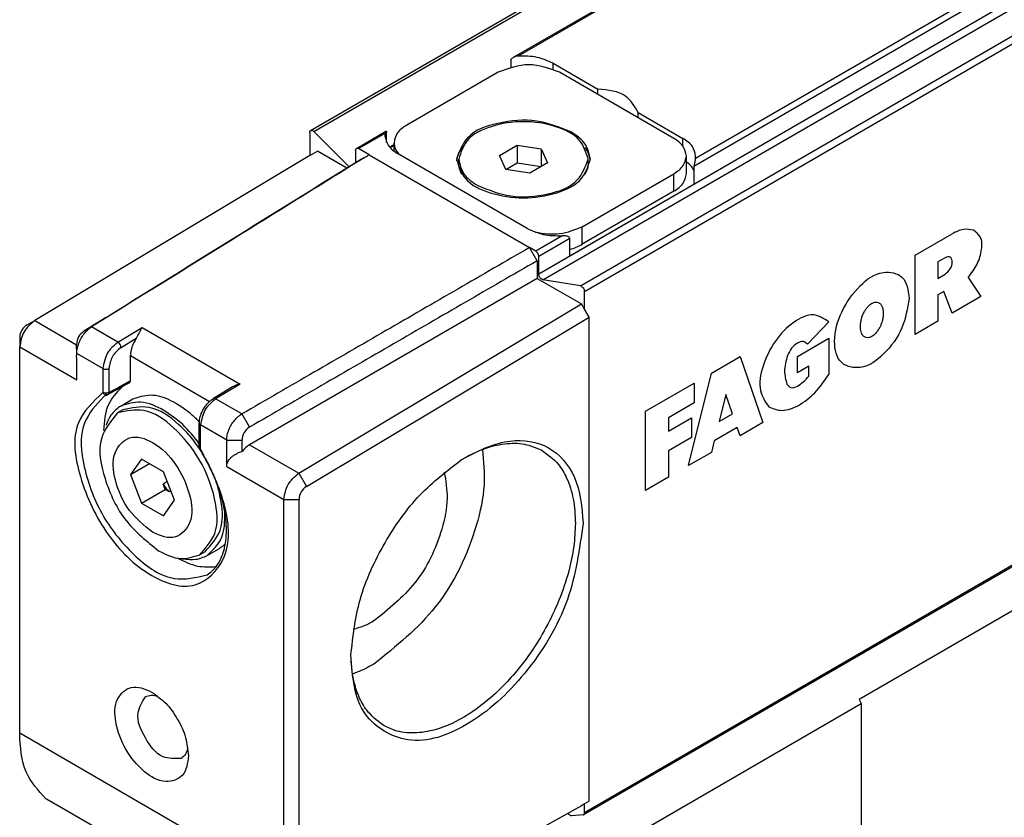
# Model space of a CAD drawing. Header units: millimetres. Extents: x -500 to 692, y -226 to 328.
# Tile 7 of 22: x -162.48 to -153.36, y -45.2 to -37.81. Entities that reach past the tile are written whole.
import ezdxf

# ---------------------------------------------------------------- set-up
doc = ezdxf.new("R2010")
doc.units = ezdxf.units.MM

# ---------------------------------------------------------------- blocks, each defined once
blk = doc.blocks.new('CABEZA_ROSCADA_REGLA_S__14', base_point=(-801.092, -246.449))
at = {"color": 7, "linetype": 'Continuous'}
for p, q in [((-745.655, -204.401), (-773.515, -220.526)), ((-788.364, -229.365), (-773.425, -220.719)), ((-773.515, -220.526), (-773.425, -220.719)), ((-773.425, -220.719), (-773.425, -237.681))]:
    blk.add_line(p, q, dxfattribs=at)
blk = doc.blocks.new('REGLA_S-320-T__15', base_point=(-812.406, -232.303))
at = {"color": 7, "linetype": 'Continuous'}
for p, q in [((-798.929, -194.171), (-502.652, -22.693)), ((-507.79, -27.72), (-789.548, -190.795)), ((-490.006, -54.387), (-786.284, -225.865)), ((-787.692, -191.057), (-785.622, -192.255)), ((-790.238, -191.466), (-794.48, -193.921)), ((-782.106, -194.535), (-787.409, -191.466)), ((-785.622, -192.5), (-785.622, -192.255)), ((-783.752, -193.583), (-783.752, -193.338)), ((-783.752, -193.338), (-781.682, -194.536)), ((-798.971, -194.263), (-798.971, -195.329)), ((-797.144, -195.854), (-798.781, -194.219)), ((-796.808, -194.997), (-795.441, -194.205)), ((-795.48, -194.296), (-795.49, -194.413)), ((-795.066, -195.126), (-795.066, -194.74)), ((-798.935, -195.308), (-798.617, -195.125)), ((-797.247, -195.918), (-798.617, -195.125)), ((-796.849, -195.088), (-796.849, -195.671)), ((-796.213, -195.293), (-796.708, -195.007)), ((-795.066, -194.871), (-795.241, -194.973)), ((-790.186, -195.324), (-789.37, -194.851)), ((-789.37, -194.851), (-788.255, -195.024)), ((-789.37, -194.851), (-789.37, -195.667)), ((-788.255, -195.024), (-788.255, -195.84)), ((-788.255, -195.024), (-787.956, -195.67)), ((-798.971, -195.329), (-811.711, -202.967)), ((-798.935, -195.308), (-798.971, -195.329)), ((-796.566, -195.496), (-796.456, -195.433)), ((-788.894, -198.71), (-794.905, -195.232)), ((-792.071, -195.66), (-792.071, -195.497)), ((-789.888, -195.97), (-790.186, -195.324)), ((-786.071, -195.66), (-786.071, -195.497)), ((-781.52, -196.169), (-781.52, -195.354)), ((-781.106, -195.471), (-781.096, -195.354)), ((-789.888, -195.97), (-789.37, -195.667)), ((-788.772, -196.143), (-789.888, -195.97)), ((-789.37, -195.667), (-788.255, -195.84)), ((-788.255, -195.84), (-788.772, -196.143)), ((-787.956, -195.67), (-788.255, -195.84)), ((-786.349, -198.628), (-782.106, -196.172)), ((-786.927, -199.983), (-781.174, -196.653)), ((-782.106, -196.988), (-786.349, -199.443)), ((-788.435, -200.203), (-788.788, -199.59)), ((-788.505, -199.754), (-788.788, -199.59)), ((-788.435, -200.203), (-788.435, -201.018)), ((-788.364, -200.826), (-788.364, -199.999)), ((-788.435, -201.018), (-801.757, -208.728)), ((-788.435, -201.018), (-786.384, -202.205)), ((-786.432, -201.366), (-788.174, -201.089)), ((-786.243, -202.45), (-786.243, -201.629)), ((-799.478, -210.047), (-786.384, -202.205)), ((-786.243, -202.45), (-786.384, -202.205)), ((-786.03, -202.817), (-786.243, -202.45)), ((-799.118, -210.656), (-786.03, -202.817)), ((-786.03, -225.243), (-786.03, -202.817)), ((-812.058, -203.166), (-811.711, -202.967)), ((-812.406, -203.775), (-812.406, -204.184)), ((-812.406, -222.09), (-812.406, -204.184)), ((-809.761, -204.492), (-809.767, -204.079)), ((-807.279, -205.76), (-807.279, -204.596)), ((-802.542, -206.05), (-803.432, -206.583)), ((-808.338, -206.412), (-808.512, -206.493)), ((-808.314, -206.401), (-808.338, -206.412)), ((-807.727, -206.933), (-807.161, -206.606)), ((-807.627, -207.106), (-807.874, -207.25)), ((-804.085, -208.845), (-804.085, -207.729)), ((-806.764, -209.388), (-807.274, -210.112)), ((-807.274, -210.112), (-806.394, -209.602)), ((-805.743, -209.978), (-806.764, -209.388)), ((-807.274, -210.112), (-806.764, -211.426)), ((-805.233, -211.293), (-805.743, -209.978)), ((-805.668, -210.792), (-805.763, -210.548)), ((-806.764, -211.426), (-805.668, -210.792)), ((-805.479, -210.901), (-805.668, -210.792)), ((-806.764, -211.426), (-805.743, -212.017)), ((-805.743, -212.017), (-805.233, -211.293)), ((-800.173, -229.171), (-800.173, -211.264)), ((-799.466, -229.171), (-799.466, -211.264)), ((-803.82, -213.684), (-804.067, -213.827)), ((-803.72, -213.857), (-803.154, -213.53)), ((-811.168, -225.148), (-811.202, -225.125)), ((-808.896, -226.459), (-811.168, -225.148)), ((-786.03, -225.243), (-786.243, -225.365)), ((-786.384, -225.446), (-798.086, -231.978)), ((-786.243, -225.365), (-786.384, -225.446)), ((-786.243, -225.774), (-786.243, -225.365)), ((-786.953, -225.85), (-787.007, -225.789)), ((-786.313, -225.874), (-786.823, -225.919)), ((-786.313, -225.874), (-786.284, -225.865))]:
    blk.add_line(p, q, dxfattribs=at)
at = {"color": 3, "linetype": 'Continuous'}
for p, q in [((-798.781, -194.219), (-502.503, -22.741)), ((-507.829, -27.811), (-789.309, -190.724)), ((-492.086, -29.348), (-788.364, -200.826)), ((-788.174, -201.089), (-491.896, -29.611)), ((-786.432, -201.366), (-490.155, -29.888)), ((-786.243, -201.629), (-489.965, -30.151)), ((-499.276, -32.682), (-781.174, -195.837)), ((-499.627, -32.558), (-781.106, -195.471)), ((-489.965, -54.296), (-786.243, -225.774)), ((-787.692, -191.33), (-787.692, -191.057)), ((-796.708, -195.007), (-795.48, -194.296)), ((-781.682, -194.898), (-781.682, -194.536)), ((-795.066, -194.817), (-795.274, -194.937)), ((-796.213, -195.293), (-788.788, -199.59)), ((-782.106, -196.988), (-782.106, -196.172)), ((-786.349, -199.443), (-786.349, -198.628)), ((-787.278, -199.043), (-788.505, -199.754)), ((-786.927, -199.167), (-788.364, -199.999)), ((-770.933, -199.95), (-769.209, -198.952)), ((-770.933, -203.622), (-770.933, -199.95)), ((-769.541, -200.062), (-769.872, -200.254)), ((-769.872, -200.254), (-769.872, -201.019)), ((-769.872, -201.019), (-769.541, -200.827)), ((-768.473, -200.974), (-767.883, -201.857)), ((-769.607, -201.63), (-769.872, -201.784)), ((-769.872, -201.784), (-769.872, -203.008)), ((-769.209, -202.624), (-769.607, -201.63)), ((-767.883, -201.857), (-769.209, -202.624)), ((-811.711, -202.967), (-809.767, -204.092)), ((-809.078, -203.267), (-809.429, -203.469)), ((-807.857, -203.974), (-809.078, -203.267)), ((-807.857, -203.974), (-806.726, -203.296)), ((-806.726, -203.296), (-802.2, -205.916)), ((-774.931, -203.029), (-775.922, -204.061)), ((-769.872, -203.008), (-770.933, -203.622)), ((-807.713, -204.217), (-807.006, -203.794)), ((-776.382, -204.633), (-774.922, -203.789)), ((-774.922, -203.789), (-774.922, -205.472)), ((-812.406, -204.184), (-809.761, -205.715)), ((-808.552, -205.191), (-809.761, -204.492)), ((-807.279, -204.596), (-803.612, -206.718)), ((-780.364, -205.408), (-779.037, -204.64)), ((-779.037, -204.64), (-777.976, -207.698)), ((-776.382, -205.398), (-776.382, -204.633)), ((-808.552, -205.191), (-808.552, -206.307)), ((-808.269, -205.192), (-808.269, -206.307)), ((-775.851, -205.091), (-776.382, -205.398)), ((-775.851, -205.55), (-775.851, -205.091)), ((-781.425, -209.694), (-780.364, -205.408)), ((-802.2, -205.916), (-803.332, -206.593)), ((-783.415, -207.174), (-781.16, -205.869)), ((-781.16, -205.869), (-781.16, -206.787)), ((-808.41, -206.341), (-808.552, -206.307)), ((-808.378, -206.389), (-808.448, -206.408)), ((-808.269, -206.307), (-808.41, -206.341)), ((-808.378, -206.389), (-808.41, -206.341)), ((-808.378, -206.389), (-808.284, -206.369)), ((-808.314, -206.401), (-808.284, -206.369)), ((-808.284, -206.369), (-808.269, -206.307)), ((-802.111, -207.3), (-803.332, -206.593)), ((-779.7, -206.401), (-780.01, -207.651)), ((-779.391, -207.293), (-779.7, -206.401)), ((-781.16, -206.787), (-782.354, -207.478)), ((-802.111, -207.3), (-801.754, -207.911)), ((-783.415, -210.846), (-783.415, -207.174)), ((-782.354, -208.09), (-781.292, -207.476)), ((-782.354, -207.478), (-782.354, -208.09)), ((-781.292, -207.476), (-781.292, -208.393)), ((-780.01, -207.651), (-779.391, -207.293)), ((-804.026, -208.927), (-804.026, -207.811)), ((-802.817, -208.51), (-804.026, -207.811)), ((-779.17, -207.93), (-780.231, -208.544)), ((-779.037, -208.312), (-779.17, -207.93)), ((-777.976, -207.698), (-779.037, -208.312)), ((-781.292, -208.393), (-782.354, -209.008)), ((-802.817, -208.51), (-802.104, -208.514)), ((-801.757, -208.728), (-799.478, -210.047)), ((-780.231, -208.544), (-780.364, -209.08)), ((-782.354, -209.008), (-782.354, -210.232)), ((-780.364, -209.08), (-781.425, -209.694)), ((-802.817, -209.734), (-800.173, -211.264)), ((-799.478, -210.047), (-799.118, -210.656)), ((-782.354, -210.232), (-783.415, -210.846)), ((-800.173, -211.264), (-799.466, -211.264)), ((-800.173, -229.171), (-812.406, -222.09))]:
    blk.add_line(p, q, dxfattribs=at)
at = {"color": 7, "linetype": 'Continuous'}
for centre, radius, start, end in [((-789.28, -191.264), 0.541, 93.0856, 119.78), ((-788.647, -199.999), 0.283, 0.0306, 59.9695), ((-811.695, -203.777), 0.711, 120.7468, 179.8298), ((-809.045, -204.08), 0.722, 122.1069, 179.9), ((-801.939, -207.08), 1.193, 102.6548, 120.3526), ((-801.402, -208.518), 0.703, 120.0987, 179.6276), ((-801.09, -209.842), 1.298, 120.9036, 141.3587), ((-803.968, -209.397), 2.133, 212.6799, 224.8811), ((-798.755, -211.266), 0.711, 120.7468, 179.8298)]:
    blk.add_arc(centre, radius, start, end, dxfattribs=at)
at = {"color": 3, "linetype": 'Continuous'}
for centre, radius, start, end in [((-808, -204.223), 0.287, 1.0479, 60.1126), ((-808.41, -204.947), 0.283, 239.8507, 299.9143), ((-808.361, -206.214), 0.212, 205.9405, 245.9343), ((-808.388, -206.275), 0.146, 246.0587, 290.2818)]:
    blk.add_arc(centre, radius, start, end, dxfattribs=at)
at = {"color": 7, "linetype": 'Continuous'}
for points, knots in [([(-789.659, -190.926), (-789.659, -190.921), (-789.658, -190.906), (-789.646, -190.88), (-789.623, -190.85), (-789.589, -190.82), (-789.562, -190.803), (-789.548, -190.795)], [0, 0, 0, 0, 0.0161355, 0.0436323, 0.0854575, 0.1294828, 0.1788192, 0.1788192, 0.1788192, 0.1788192]), ([(-787.692, -191.057), (-787.936, -190.949), (-788.45, -190.722), (-789.013, -190.724), (-789.309, -190.724)], [0, 0, 0, 0, 0.791588, 1.666828, 1.666828, 1.666828, 1.666828]), ([(-783.752, -193.338), (-783.923, -193.054), (-784.334, -192.371), (-785.147, -192.298), (-785.622, -192.255)], [0, 0, 0, 0, 0.94613, 2.278226, 2.278226, 2.278226, 2.278226]), ([(-786.879, -194.228), (-787.403, -194.024), (-788.493, -193.599), (-790.161, -193.749), (-791.703, -194.267), (-792.032, -195.132), (-792.171, -195.497)], [0, 0, 0, 0, 1.661471, 3.455453, 4.99559, 6.12102, 6.12102, 6.12102, 6.12102]), ([(-786.071, -195.497), (-786.174, -195.183), (-786.415, -194.452), (-787.655, -193.901), (-789.071, -193.685), (-790.487, -193.901), (-791.727, -194.452), (-791.968, -195.183), (-792.071, -195.497)], [0, 0, 0, 0, 0.956691, 2.225392, 3.743318, 5.261244, 6.529945, 7.486636, 7.486636, 7.486636, 7.486636]), ([(-798.971, -194.263), (-798.969, -194.243), (-798.967, -194.207), (-798.941, -194.182), (-798.929, -194.171)], [0, 0, 0, 0, 0.0570879, 0.1036576, 0.1036576, 0.1036576, 0.1036576]), ([(-798.929, -194.171), (-798.905, -194.167), (-798.849, -194.157), (-798.806, -194.197), (-798.781, -194.219)], [0, 0, 0, 0, 0.0695574, 0.1640678, 0.1640678, 0.1640678, 0.1640678]), ([(-795.48, -194.296), (-795.478, -194.287), (-795.474, -194.266), (-795.466, -194.238), (-795.453, -194.218), (-795.444, -194.208), (-795.441, -194.205)], [0, 0, 0, 0, 0.0290335, 0.0618154, 0.0878657, 0.1004797, 0.1004797, 0.1004797, 0.1004797]), ([(-795.441, -194.205), (-795.439, -194.205), (-795.435, -194.204), (-795.419, -194.198), (-795.414, -194.232), (-795.413, -194.249), (-795.413, -194.256)], [0, 0, 0, 0, 0.00678221, 0.01356443, 0.04625814, 0.07032487, 0.07032487, 0.07032487, 0.07032487]), ([(-795.413, -194.733), (-795.413, -194.722), (-795.413, -194.699), (-795.413, -194.608), (-795.413, -194.46), (-795.413, -194.324), (-795.413, -194.256)], [0, 0, 0, 0, 0.0345154, 0.0690307, 0.2729026, 0.4767745, 0.4767745, 0.4767745, 0.4767745]), ([(-794.48, -193.921), (-794.648, -194.031), (-794.951, -194.231), (-795.031, -194.582), (-795.066, -194.74)], [0, 0, 0, 0, 0.573572, 1.041979, 1.041979, 1.041979, 1.041979]), ([(-785.971, -195.497), (-786.026, -195.252), (-786.149, -194.708), (-786.62, -194.399), (-786.879, -194.228)], [0, 0, 0, 0, 0.72603, 1.615067, 1.615067, 1.615067, 1.615067]), ([(-795.49, -194.413), (-795.455, -194.571), (-795.376, -194.922), (-795.072, -195.122), (-794.905, -195.232)], [0, 0, 0, 0, 0.468406, 1.041979, 1.041979, 1.041979, 1.041979]), ([(-795.066, -194.74), (-795.055, -194.833), (-795.032, -195.027), (-794.913, -195.182), (-794.85, -195.263)], [0, 0, 0, 0, 0.2757597, 0.5755629, 0.5755629, 0.5755629, 0.5755629]), ([(-781.52, -195.354), (-781.556, -195.196), (-781.635, -194.845), (-781.939, -194.645), (-782.106, -194.535)], [0, 0, 0, 0, 0.468406, 1.041979, 1.041979, 1.041979, 1.041979]), ([(-781.096, -195.354), (-781.132, -195.197), (-781.211, -194.845), (-781.515, -194.646), (-781.682, -194.536)], [0, 0, 0, 0, 0.468406, 1.041979, 1.041979, 1.041979, 1.041979]), ([(-796.849, -195.088), (-796.848, -195.068), (-796.846, -195.032), (-796.82, -195.007), (-796.808, -194.997)], [0, 0, 0, 0, 0.0570879, 0.1036576, 0.1036576, 0.1036576, 0.1036576]), ([(-796.808, -194.997), (-796.793, -194.992), (-796.758, -194.981), (-796.726, -194.997), (-796.708, -195.007)], [0, 0, 0, 0, 0.0468022, 0.1042475, 0.1042475, 0.1042475, 0.1042475]), ([(-791.92, -194.952), (-791.985, -195.051), (-792.112, -195.242), (-792.15, -195.468), (-792.168, -195.579)], [0, 0, 0, 0, 0.3494308, 0.6804375, 0.6804375, 0.6804375, 0.6804375]), ([(-785.974, -195.579), (-785.993, -195.469), (-786.03, -195.243), (-786.157, -195.051), (-786.222, -194.952)], [0, 0, 0, 0, 0.3296033, 0.6804632, 0.6804632, 0.6804632, 0.6804632]), ([(-796.566, -195.496), (-797.637, -196.16), (-799.78, -197.488), (-802.995, -199.481), (-806.211, -201.474), (-808.356, -202.804), (-809.429, -203.469)], [0, 0, 0, 0, 3.780475, 7.56095, 11.348122, 15.132691, 15.132691, 15.132691, 15.132691]), ([(-796.456, -195.433), (-797.486, -196.075), (-799.545, -197.359), (-802.681, -199.302), (-805.859, -201.272), (-808.005, -202.602), (-809.078, -203.267)], [0, 0, 0, 0, 3.640379, 7.280749, 11.068355, 14.855965, 14.855965, 14.855965, 14.855965]), ([(-796.456, -195.433), (-796.445, -195.426), (-796.423, -195.414), (-796.371, -195.384), (-796.301, -195.344), (-796.242, -195.31), (-796.213, -195.293)], [0, 0, 0, 0, 0.0382319, 0.0764639, 0.1784157, 0.2803675, 0.2803675, 0.2803675, 0.2803675]), ([(-792.171, -195.497), (-792.064, -195.822), (-791.816, -196.577), (-790.534, -197.147), (-789.071, -197.37), (-787.608, -197.147), (-786.326, -196.577), (-786.078, -195.822), (-785.971, -195.497)], [0, 0, 0, 0, 0.988581, 2.299572, 3.868095, 5.436619, 6.74761, 7.736191, 7.736191, 7.736191, 7.736191]), ([(-792.071, -195.497), (-792.018, -195.734), (-791.899, -196.261), (-791.443, -196.56), (-791.192, -196.725)], [0, 0, 0, 0, 0.70261, 1.562968, 1.562968, 1.562968, 1.562968]), ([(-791.192, -196.725), (-790.685, -196.923), (-789.63, -197.334), (-788.016, -197.189), (-786.524, -196.688), (-786.206, -195.851), (-786.071, -195.497)], [0, 0, 0, 0, 1.607876, 3.343987, 4.834442, 5.923568, 5.923568, 5.923568, 5.923568]), ([(-782.106, -196.172), (-781.939, -196.062), (-781.635, -195.863), (-781.556, -195.512), (-781.52, -195.354)], [0, 0, 0, 0, 0.573572, 1.041979, 1.041979, 1.041979, 1.041979]), ([(-781.174, -196.013), (-781.217, -195.941), (-781.309, -195.79), (-781.447, -195.679), (-781.52, -195.62)], [0, 0, 0, 0, 0.2489913, 0.5274307, 0.5274307, 0.5274307, 0.5274307]), ([(-781.106, -195.471), (-781.111, -195.498), (-781.122, -195.552), (-781.142, -195.643), (-781.165, -195.737), (-781.171, -195.807), (-781.174, -195.837)], [0, 0, 0, 0, 0.0824598, 0.1631308, 0.2800658, 0.3724617, 0.3724617, 0.3724617, 0.3724617]), ([(-791.92, -196.205), (-791.963, -196.117), (-792.05, -195.946), (-792.064, -195.754), (-792.071, -195.66)], [0, 0, 0, 0, 0.2905108, 0.5703047, 0.5703047, 0.5703047, 0.5703047]), ([(-786.071, -195.66), (-786.078, -195.754), (-786.093, -195.946), (-786.179, -196.117), (-786.223, -196.205)], [0, 0, 0, 0, 0.2798043, 0.5703049, 0.5703049, 0.5703049, 0.5703049]), ([(-782.106, -196.988), (-781.939, -196.878), (-781.635, -196.678), (-781.556, -196.327), (-781.52, -196.169)], [0, 0, 0, 0, 0.573572, 1.041979, 1.041979, 1.041979, 1.041979]), ([(-788.894, -198.71), (-788.65, -198.818), (-788.136, -199.045), (-787.573, -199.044), (-787.278, -199.043)], [0, 0, 0, 0, 0.791588, 1.666828, 1.666828, 1.666828, 1.666828]), ([(-788.517, -198.882), (-788.134, -198.937), (-787.388, -199.045), (-786.689, -198.764), (-786.349, -198.628)], [0, 0, 0, 0, 1.137157, 2.217642, 2.217642, 2.217642, 2.217642]), ([(-786.927, -199.167), (-786.935, -199.146), (-786.95, -199.103), (-787.011, -199.077), (-787.081, -199.055), (-787.17, -199.042), (-787.241, -199.043), (-787.278, -199.043)], [0, 0, 0, 0, 0.0637659, 0.132437, 0.1843987, 0.2871357, 0.3979618, 0.3979618, 0.3979618, 0.3979618]), ([(-788.788, -199.59), (-789.897, -200.232), (-792.116, -201.516), (-795.445, -203.443), (-798.777, -205.371), (-800.999, -206.657), (-802.111, -207.3)], [0, 0, 0, 0, 3.844463, 7.688926, 11.540639, 15.392349, 15.392349, 15.392349, 15.392349]), ([(-786.927, -199.677), (-786.825, -199.647), (-786.624, -199.588), (-786.439, -199.491), (-786.349, -199.443)], [0, 0, 0, 0, 0.3193034, 0.6252407, 0.6252407, 0.6252407, 0.6252407]), ([(-788.435, -200.203), (-789.544, -200.844), (-791.762, -202.128), (-795.092, -204.055), (-798.422, -205.982), (-800.644, -207.268), (-801.754, -207.911)], [0, 0, 0, 0, 3.844463, 7.688926, 11.540199, 15.388824, 15.388824, 15.388824, 15.388824]), ([(-788.174, -201.089), (-788.223, -201.062), (-788.327, -201.005), (-788.351, -200.888), (-788.364, -200.826)], [0, 0, 0, 0, 0.1603525, 0.3392879, 0.3392879, 0.3392879, 0.3392879]), ([(-786.432, -201.366), (-786.383, -201.393), (-786.279, -201.451), (-786.255, -201.568), (-786.243, -201.629)], [0, 0, 0, 0, 0.1603525, 0.3392879, 0.3392879, 0.3392879, 0.3392879]), ([(-811.711, -202.967), (-811.899, -203.129), (-812.274, -203.453), (-812.362, -203.941), (-812.406, -204.184)], [0, 0, 0, 0, 0.72207, 1.440202, 1.440202, 1.440202, 1.440202]), ([(-809.761, -204.492), (-809.759, -204.452), (-809.756, -204.371), (-809.729, -204.211), (-809.669, -204.015), (-809.564, -203.793), (-809.429, -203.588), (-809.294, -203.436), (-809.175, -203.332), (-809.11, -203.288), (-809.078, -203.267)], [0, 0, 0, 0, 0.118568, 0.244947, 0.483476, 0.732085, 0.979995, 1.217224, 1.338664, 1.452747, 1.452747, 1.452747, 1.452747]), ([(-807.006, -203.794), (-806.979, -203.75), (-806.923, -203.661), (-806.855, -203.528), (-806.791, -203.404), (-806.747, -203.331), (-806.726, -203.296)], [0, 0, 0, 0, 0.1542313, 0.3160376, 0.4482133, 0.57126, 0.57126, 0.57126, 0.57126]), ([(-807.006, -203.794), (-807.084, -203.924), (-807.232, -204.173), (-807.264, -204.459), (-807.279, -204.596)], [0, 0, 0, 0, 0.4493539, 0.8557103, 0.8557103, 0.8557103, 0.8557103]), ([(-809.767, -204.596), (-809.765, -204.579), (-809.76, -204.544), (-809.761, -204.509), (-809.761, -204.492)], [0, 0, 0, 0, 0.0524032, 0.1045283, 0.1045283, 0.1045283, 0.1045283]), ([(-809.761, -205.715), (-809.761, -205.666), (-809.761, -205.576), (-809.761, -205.444), (-809.762, -205.303), (-809.763, -205.157), (-809.764, -205.005), (-809.765, -204.86), (-809.766, -204.724), (-809.767, -204.635), (-809.767, -204.596)], [0, 0, 0, 0, 0.145507, 0.270792, 0.397007, 0.566974, 0.709701, 0.854229, 1.001189, 1.119014, 1.119014, 1.119014, 1.119014]), ([(-807.681, -206.051), (-807.918, -206.309), (-808.439, -206.877), (-808.489, -207.651), (-808.516, -208.073)], [0, 0, 0, 0, 1.021175, 2.246161, 2.246161, 2.246161, 2.246161]), ([(-807.321, -205.852), (-807.404, -205.898), (-807.569, -205.989), (-807.799, -206.116), (-808.048, -206.254), (-808.213, -206.345), (-808.314, -206.401)], [0, 0, 0, 0, 0.282322, 0.566924, 0.789535, 1.133865, 1.133865, 1.133865, 1.133865]), ([(-807.321, -205.852), (-807.314, -205.847), (-807.304, -205.84), (-807.29, -205.821), (-807.282, -205.796), (-807.28, -205.773), (-807.279, -205.76)], [0, 0, 0, 0, 0.0260129, 0.0373489, 0.0686526, 0.1058803, 0.1058803, 0.1058803, 0.1058803]), ([(-807.161, -206.606), (-806.893, -206.515), (-806.311, -206.318), (-805.316, -206.663), (-804.662, -207.12), (-804.252, -207.499), (-804.14, -207.614), (-804.083, -207.672)], [0, 0, 0, 0, 0.829099, 1.801441, 2.988824, 3.229075, 3.472229, 3.472229, 3.472229, 3.472229]), ([(-804.085, -207.729), (-804.082, -207.672), (-804.077, -207.569), (-804.042, -207.419), (-803.989, -207.258), (-803.907, -207.088), (-803.798, -206.921), (-803.688, -206.789), (-803.567, -206.674), (-803.48, -206.616), (-803.432, -206.583)], [0, 0, 0, 0, 0.171594, 0.308072, 0.458642, 0.681085, 0.870633, 1.056648, 1.194816, 1.369664, 1.369664, 1.369664, 1.369664]), ([(-807.727, -206.933), (-807.878, -207.047), (-808.192, -207.283), (-808.34, -207.648), (-808.416, -207.838)], [0, 0, 0, 0, 0.555662, 1.156696, 1.156696, 1.156696, 1.156696]), ([(-805.723, -207.133), (-806.081, -206.952), (-806.73, -206.624), (-807.418, -206.838), (-807.727, -206.933)], [0, 0, 0, 0, 1.148906, 2.08495, 2.08495, 2.08495, 2.08495]), ([(-804.047, -208.944), (-804.196, -208.735), (-804.491, -208.323), (-805.219, -207.597), (-806.266, -206.82), (-807.218, -207.02), (-807.627, -207.106)], [0, 0, 0, 0, 0.767047, 1.513161, 3.118694, 4.326818, 4.326818, 4.326818, 4.326818]), ([(-807.874, -207.25), (-808.175, -207.62), (-808.888, -208.499), (-808.489, -210.449), (-807.626, -212.308), (-806.508, -213.206), (-805.971, -213.637)], [0, 0, 0, 0, 1.374363, 3.258967, 5.456172, 7.491677, 7.491677, 7.491677, 7.491677]), ([(-804.067, -213.827), (-803.79, -213.515), (-803.143, -212.788), (-803.329, -211.081), (-803.991, -209.393), (-805.125, -207.978), (-806.513, -206.966), (-807.465, -207.165), (-807.874, -207.25)], [0, 0, 0, 0, 1.208124, 2.813658, 4.736198, 6.658738, 8.264271, 9.472395, 9.472395, 9.472395, 9.472395]), ([(-804.085, -208.685), (-804.327, -208.372), (-804.794, -207.77), (-805.421, -207.34), (-805.723, -207.133)], [0, 0, 0, 0, 1.17786, 2.26878, 2.26878, 2.26878, 2.26878]), ([(-802.817, -208.51), (-802.816, -208.471), (-802.813, -208.389), (-802.784, -208.231), (-802.722, -208.035), (-802.613, -207.815), (-802.474, -207.613), (-802.334, -207.464), (-802.211, -207.362), (-802.143, -207.32), (-802.111, -207.3)], [0, 0, 0, 0, 0.118443, 0.244528, 0.482429, 0.730713, 0.979012, 1.217656, 1.340391, 1.456148, 1.456148, 1.456148, 1.456148]), ([(-806.254, -212.782), (-805.887, -212.94), (-805.204, -213.234), (-804.321, -212.252), (-804.496, -210.929), (-805.109, -209.613), (-806.053, -208.617), (-807.318, -208.182), (-808.182, -209.149), (-808.006, -210.471), (-807.43, -211.82), (-806.637, -212.468), (-806.254, -212.782)], [0, 0, 0, 0, 1.081612, 2.011886, 3.297102, 4.859806, 6.324148, 7.405858, 8.336175, 9.621289, 11.184019, 12.648433, 12.648433, 12.648433, 12.648433]), ([(-804.026, -208.927), (-804.033, -208.922), (-804.05, -208.912), (-804.071, -208.89), (-804.082, -208.865), (-804.084, -208.85), (-804.085, -208.845)], [0, 0, 0, 0, 0.0253522, 0.0576612, 0.0894516, 0.1047981, 0.1047981, 0.1047981, 0.1047981]), ([(-802.817, -209.734), (-802.817, -209.632), (-802.817, -209.428), (-802.817, -209.122), (-802.817, -208.816), (-802.817, -208.612), (-802.817, -208.51)], [0, 0, 0, 0, 0.305808, 0.611616, 0.917424, 1.223231, 1.223231, 1.223231, 1.223231]), ([(-802.104, -209.031), (-802.104, -208.945), (-802.104, -208.772), (-802.104, -208.6), (-802.104, -208.514)], [0, 0, 0, 0, 0.2585172, 0.5170345, 0.5170345, 0.5170345, 0.5170345]), ([(-791.763, -209.311), (-791.091, -208.976), (-789.874, -208.37), (-787.801, -208.66), (-786.467, -210.269), (-786.365, -211.615), (-786.309, -212.356)], [0, 0, 0, 0, 2.214903, 4.013032, 5.799761, 7.992372, 7.992372, 7.992372, 7.992372]), ([(-791.763, -209.311), (-791.499, -209.178), (-790.92, -208.886), (-789.991, -208.651), (-789.032, -208.638), (-788.489, -208.868), (-788.227, -208.978)], [0, 0, 0, 0, 0.883187, 1.94236, 2.850942, 3.696008, 3.696008, 3.696008, 3.696008]), ([(-803.729, -214.757), (-803.639, -214.694), (-803.429, -214.546), (-803.146, -214.171), (-802.947, -213.688), (-802.836, -213.1), (-802.814, -212.315), (-802.951, -211.473), (-803.185, -210.702), (-803.411, -210.132), (-803.686, -209.555), (-803.917, -209.164), (-804.047, -208.944)], [0, 0, 0, 0, 0.328503, 0.770263, 1.385032, 1.87863, 2.560542, 3.728883, 4.418155, 4.976065, 5.567254, 6.334859, 6.334859, 6.334859, 6.334859]), ([(-802.817, -209.734), (-802.815, -209.699), (-802.81, -209.617), (-802.765, -209.505), (-802.692, -209.393), (-802.601, -209.298), (-802.489, -209.211), (-802.366, -209.138), (-802.236, -209.077), (-802.146, -209.045), (-802.104, -209.031)], [0, 0, 0, 0, 0.104178, 0.244833, 0.353905, 0.504513, 0.637224, 0.779375, 0.933566, 1.065769, 1.065769, 1.065769, 1.065769]), ([(-790.967, -208.942), (-790.917, -209.491), (-790.811, -210.677), (-791.38, -213.225), (-792.841, -216.35), (-794.974, -218.062), (-796.001, -218.885)], [0, 0, 0, 0, 1.643403, 3.552618, 7.764625, 11.669833, 11.669833, 11.669833, 11.669833]), ([(-791.937, -209.414), (-791.908, -209.397), (-791.849, -209.363), (-791.791, -209.328), (-791.763, -209.311)], [0, 0, 0, 0, 0.1017023, 0.2027349, 0.2027349, 0.2027349, 0.2027349]), ([(-788.227, -208.978), (-787.952, -209.176), (-787.471, -209.523), (-787.007, -210.338), (-786.715, -211.265), (-786.682, -211.98), (-786.665, -212.358)], [0, 0, 0, 0, 1.003124, 1.754489, 2.763901, 3.89417, 3.89417, 3.89417, 3.89417]), ([(-797.065, -218.472), (-796.966, -217.605), (-796.757, -215.78), (-795.57, -213.266), (-794.007, -211.008), (-792.605, -209.929), (-791.937, -209.414)], [0, 0, 0, 0, 2.603734, 5.476775, 8.236077, 10.753311, 10.753311, 10.753311, 10.753311]), ([(-803.82, -213.684), (-803.541, -213.373), (-802.893, -212.648), (-803.037, -211.443), (-803.242, -210.611), (-803.355, -210.301), (-803.413, -210.145)], [0, 0, 0, 0, 1.208124, 2.813658, 3.30161, 3.80044, 3.80044, 3.80044, 3.80044]), ([(-800.173, -211.264), (-800.129, -211.021), (-800.041, -210.533), (-799.666, -210.209), (-799.478, -210.047)], [0, 0, 0, 0, 0.718132, 1.440202, 1.440202, 1.440202, 1.440202]), ([(-792.739, -209.995), (-792.672, -210.397), (-792.525, -211.282), (-792.915, -213.085), (-793.906, -215.209), (-795.32, -216.344), (-796.001, -216.89)], [0, 0, 0, 0, 1.215016, 2.666687, 5.457208, 8.044469, 8.044469, 8.044469, 8.044469]), ([(-805.571, -210.421), (-805.603, -210.442), (-805.667, -210.485), (-805.73, -210.527), (-805.763, -210.548)], [0, 0, 0, 0, 0.113432, 0.2294229, 0.2294229, 0.2294229, 0.2294229]), ([(-805.479, -210.901), (-805.466, -210.895), (-805.44, -210.881), (-805.414, -210.868), (-805.401, -210.861)], [0, 0, 0, 0, 0.04406606, 0.08787635, 0.08787635, 0.08787635, 0.08787635]), ([(-803.72, -213.857), (-803.469, -213.615), (-802.909, -213.074), (-802.903, -212.287), (-802.899, -211.854)], [0, 0, 0, 0, 1.008487, 2.247289, 2.247289, 2.247289, 2.247289]), ([(-786.309, -212.356), (-786.475, -213.56), (-786.822, -216.081), (-788.833, -219.347), (-791.34, -221.716), (-794.276, -222.829), (-796.873, -221.258), (-796.997, -219.464), (-797.065, -218.472)], [0, 0, 0, 0, 3.613213, 7.572241, 11.178887, 13.962984, 16.246211, 19.067257, 19.067257, 19.067257, 19.067257]), ([(-786.665, -212.358), (-786.682, -212.719), (-786.715, -213.468), (-786.975, -214.665), (-787.362, -215.819), (-787.9, -216.995), (-788.674, -218.33), (-789.678, -219.611), (-790.971, -220.814), (-792.079, -221.539), (-793.214, -221.969), (-794.102, -222.117), (-794.953, -222.028), (-795.406, -221.798), (-795.592, -221.704)], [0, 0, 0, 0, 1.08317, 2.244728, 3.6597, 4.726163, 6.11943, 8.285401, 9.573962, 11.410961, 12.211087, 13.197722, 14.092352, 14.714552, 14.714552, 14.714552, 14.714552]), ([(-802.882, -213.322), (-802.924, -213.361), (-803.008, -213.439), (-803.105, -213.5), (-803.154, -213.53)], [0, 0, 0, 0, 0.1718955, 0.3434184, 0.3434184, 0.3434184, 0.3434184]), ([(-805.971, -213.637), (-805.631, -213.809), (-805.015, -214.121), (-804.361, -213.919), (-804.067, -213.827)], [0, 0, 0, 0, 1.09146, 1.980703, 1.980703, 1.980703, 1.980703]), ([(-804.848, -214.004), (-804.645, -214.032), (-804.255, -214.087), (-803.893, -213.932), (-803.72, -213.857)], [0, 0, 0, 0, 0.601221, 1.157032, 1.157032, 1.157032, 1.157032]), ([(-805.101, -213.974), (-804.795, -214.127), (-804.227, -214.412), (-803.596, -214.384), (-803.305, -214.371)], [0, 0, 0, 0, 1.00692, 1.866425, 1.866425, 1.866425, 1.866425]), ([(-796.001, -216.89), (-796.16, -216.977), (-796.465, -217.142), (-796.799, -217.239), (-796.958, -217.285)], [0, 0, 0, 0, 0.542376, 1.038676, 1.038676, 1.038676, 1.038676]), ([(-795.592, -221.704), (-795.857, -221.495), (-796.322, -221.13), (-796.719, -220.379), (-796.998, -219.52), (-797.039, -218.87), (-797.065, -218.472)], [0, 0, 0, 0, 0.998031, 1.752704, 2.504805, 3.69534, 3.69534, 3.69534, 3.69534]), ([(-796.001, -218.885), (-796.165, -218.976), (-796.483, -219.152), (-796.823, -219.283), (-796.988, -219.346)], [0, 0, 0, 0, 0.561722, 1.090741, 1.090741, 1.090741, 1.090741]), ([(-804.592, -223.122), (-804.628, -223.47), (-804.695, -224.112), (-805.764, -224.466), (-806.742, -223.851), (-807.552, -222.87), (-807.998, -221.68), (-808.045, -220.525), (-807.205, -219.775), (-806.616, -220.037), (-806.295, -220.179)], [0, 0, 0, 0, 0.964506, 1.775223, 2.855148, 4.207753, 5.560357, 6.640282, 7.450999, 8.415505, 8.415505, 8.415505, 8.415505]), ([(-806.295, -220.179), (-806.068, -220.343), (-805.588, -220.688), (-805.068, -221.433), (-804.682, -222.255), (-804.621, -222.843), (-804.592, -223.122)], [0, 0, 0, 0, 0.835901, 1.762455, 2.689008, 3.524909, 3.524909, 3.524909, 3.524909]), ([(-804.932, -223.261), (-805.223, -223.268), (-805.933, -223.285), (-806.619, -222.331), (-807.105, -221.26), (-806.736, -220.653), (-806.585, -220.405)], [0, 0, 0, 0, 0.828388, 2.027741, 3.227095, 4.055483, 4.055483, 4.055483, 4.055483]), ([(-806.585, -220.405), (-806.496, -220.37), (-806.307, -220.296), (-806.109, -220.348), (-806.004, -220.375)], [0, 0, 0, 0, 0.279423, 0.5954913, 0.5954913, 0.5954913, 0.5954913]), ([(-811.202, -225.125), (-811.548, -224.737), (-812.312, -223.879), (-812.373, -222.724), (-812.406, -222.09)], [0, 0, 0, 0, 1.514939, 3.352047, 3.352047, 3.352047, 3.352047]), ([(-804.617, -222.771), (-804.646, -222.876), (-804.699, -223.073), (-804.858, -223.201), (-804.932, -223.261)], [0, 0, 0, 0, 0.3160683, 0.5954913, 0.5954913, 0.5954913, 0.5954913]), ([(-786.823, -225.919), (-786.845, -225.915), (-786.896, -225.908), (-786.933, -225.87), (-786.953, -225.85)], [0, 0, 0, 0, 0.066415, 0.1511909, 0.1511909, 0.1511909, 0.1511909]), ([(-786.284, -225.865), (-786.272, -225.854), (-786.246, -225.83), (-786.244, -225.794), (-786.243, -225.774)], [0, 0, 0, 0, 0.0465697, 0.1036576, 0.1036576, 0.1036576, 0.1036576])]:
    blk.add_open_spline(points, degree=3, knots=knots, dxfattribs=at)
for points in [[(-789.659, -190.926), (-789.659, -190.977), (-789.659, -191.079), (-789.659, -191.181), (-789.659, -191.232)], [(-787.409, -191.466), (-787.881, -191.296), (-788.824, -190.958), (-789.766, -191.296), (-790.238, -191.466)], [(-781.174, -195.837), (-781.174, -195.905), (-781.174, -196.041), (-781.174, -196.245), (-781.174, -196.449), (-781.174, -196.585), (-781.174, -196.653)], [(-786.927, -199.983), (-786.927, -199.915), (-786.927, -199.779), (-786.927, -199.575), (-786.927, -199.371), (-786.927, -199.235), (-786.927, -199.167)], [(-804.047, -208.944), (-804.043, -208.941), (-804.037, -208.935), (-804.03, -208.929), (-804.026, -208.927)]]:
    blk.add_open_spline(points, degree=3, dxfattribs=at)
at = {"color": 3, "linetype": 'Continuous'}
for points, knots in [([(-768.225, -198.787), (-768.381, -198.761), (-768.725, -198.704), (-769.038, -198.864), (-769.209, -198.952)], [0, 0, 0, 0, 0.462855, 1.021489, 1.021489, 1.021489, 1.021489]), ([(-768.473, -200.974), (-768.32, -200.775), (-768.019, -200.384), (-767.827, -199.736), (-767.822, -199.1), (-768.103, -198.882), (-768.225, -198.787)], [0, 0, 0, 0, 0.746711, 1.459661, 2.034873, 2.477654, 2.477654, 2.477654, 2.477654]), ([(-769.541, -200.827), (-769.455, -200.75), (-769.285, -200.595), (-769.17, -200.303), (-769.278, -199.977), (-769.453, -200.034), (-769.541, -200.062)], [0, 0, 0, 0, 0.341132, 0.681934, 0.91711, 1.152763, 1.152763, 1.152763, 1.152763]), ([(-771.21, -201.946), (-771.256, -201.567), (-771.341, -200.861), (-772.577, -200.606), (-773.59, -201.384), (-774.387, -202.522), (-774.761, -203.779), (-774.513, -205.033), (-773.297, -205.281), (-772.287, -204.502), (-771.443, -203.38), (-771.286, -202.413), (-771.21, -201.946)], [0, 0, 0, 0, 1.032303, 1.923031, 3.154546, 4.649763, 6.0487, 7.081097, 7.971866, 9.203285, 10.698526, 12.097533, 12.097533, 12.097533, 12.097533]), ([(-772.935, -202.179), (-772.943, -202.184), (-772.961, -202.195), (-773.013, -202.231), (-773.093, -202.301), (-773.188, -202.413), (-773.275, -202.549), (-773.338, -202.675), (-773.388, -202.804), (-773.429, -202.941), (-773.455, -203.077), (-773.466, -203.203), (-773.466, -203.313), (-773.452, -203.435), (-773.42, -203.546), (-773.377, -203.628), (-773.336, -203.68), (-773.28, -203.73), (-773.191, -203.773), (-773.059, -203.769), (-772.941, -203.718), (-772.847, -203.651), (-772.755, -203.565), (-772.661, -203.448), (-772.587, -203.325), (-772.534, -203.216), (-772.494, -203.12), (-772.453, -202.994), (-772.419, -202.845), (-772.403, -202.696), (-772.404, -202.568), (-772.415, -202.479), (-772.434, -202.396), (-772.46, -202.319), (-772.501, -202.249), (-772.556, -202.184), (-772.643, -202.125), (-772.779, -202.113), (-772.872, -202.145), (-772.922, -202.173), (-772.931, -202.177), (-772.935, -202.179)], [0, 0, 0, 0, 0.028352, 0.063327, 0.189374, 0.346192, 0.502333, 0.672228, 0.76901, 0.916725, 1.100362, 1.183056, 1.297032, 1.429247, 1.549544, 1.640424, 1.705978, 1.746999, 1.866047, 1.989169, 2.131872, 2.244905, 2.33515, 2.507414, 2.694351, 2.764509, 2.870779, 3.005833, 3.163377, 3.327318, 3.454746, 3.54497, 3.595411, 3.709473, 3.789603, 3.837607, 3.964128, 4.090165, 4.235224, 4.249395, 4.263567, 4.263567, 4.263567, 4.263567]), ([(-774.931, -203.029), (-775.156, -202.884), (-775.671, -202.555), (-776.668, -203.06), (-777.464, -203.902), (-778.002, -205.006), (-778.235, -206.159), (-777.869, -206.732), (-777.713, -206.977)], [0, 0, 0, 0, 0.758149, 1.726476, 2.960152, 4.264547, 5.397614, 6.244208, 6.244208, 6.244208, 6.244208]), ([(-807.857, -203.974), (-808.045, -204.136), (-808.42, -204.461), (-808.508, -204.948), (-808.552, -205.191)], [0, 0, 0, 0, 0.72207, 1.440202, 1.440202, 1.440202, 1.440202]), ([(-807.713, -204.217), (-807.864, -204.348), (-808.164, -204.607), (-808.234, -204.997), (-808.269, -205.192)], [0, 0, 0, 0, 0.578002, 1.152718, 1.152718, 1.152718, 1.152718]), ([(-775.922, -204.061), (-775.985, -204.012), (-776.124, -203.901), (-776.424, -204.022), (-776.674, -204.252), (-776.786, -204.477), (-776.844, -204.595)], [0, 0, 0, 0, 0.224844, 0.500625, 0.856807, 1.246729, 1.246729, 1.246729, 1.246729]), ([(-776.844, -204.595), (-776.913, -204.838), (-777.038, -205.278), (-776.923, -205.719), (-776.871, -205.917)], [0, 0, 0, 0, 0.739618, 1.343848, 1.343848, 1.343848, 1.343848]), ([(-777.713, -206.977), (-777.505, -207.054), (-777.044, -207.223), (-776.257, -206.903), (-775.515, -206.327), (-775.127, -205.767), (-774.922, -205.472)], [0, 0, 0, 0, 0.644783, 1.42948, 2.387395, 3.457438, 3.457438, 3.457438, 3.457438]), ([(-776.382, -206.01), (-776.287, -205.948), (-776.091, -205.818), (-775.933, -205.642), (-775.851, -205.55)], [0, 0, 0, 0, 0.3371186, 0.7049468, 0.7049468, 0.7049468, 0.7049468]), ([(-808.269, -206.307), (-808.198, -206.268), (-808.056, -206.19), (-807.82, -206.059), (-807.561, -205.916), (-807.373, -205.812), (-807.279, -205.76)], [0, 0, 0, 0, 0.243208, 0.486414, 0.808691, 1.130965, 1.130965, 1.130965, 1.130965]), ([(-776.871, -205.917), (-776.81, -205.987), (-776.676, -206.141), (-776.485, -206.056), (-776.382, -206.01)], [0, 0, 0, 0, 0.2530336, 0.5550233, 0.5550233, 0.5550233, 0.5550233]), ([(-808.552, -206.307), (-809.01, -206.742), (-810.1, -207.778), (-809.66, -210.458), (-808.471, -212.903), (-806.655, -214.792), (-804.289, -215.623), (-802.588, -213.911), (-802.771, -211.376), (-803.58, -209.798), (-804.026, -208.927)], [0, 0, 0, 0, 1.803069, 4.295265, 7.268676, 10.040174, 12.103324, 13.856267, 16.240934, 19.183597, 19.183597, 19.183597, 19.183597]), ([(-808.512, -206.493), (-808.869, -206.881), (-809.702, -207.785), (-809.474, -209.948), (-808.639, -212.083), (-807.204, -213.871), (-805.442, -215.145), (-804.243, -214.874), (-803.729, -214.757)], [0, 0, 0, 0, 1.522734, 3.549172, 5.98237, 8.415569, 10.442007, 11.964741, 11.964741, 11.964741, 11.964741]), ([(-803.332, -206.593), (-803.52, -206.756), (-803.895, -207.08), (-803.983, -207.567), (-804.026, -207.811)], [0, 0, 0, 0, 0.72207, 1.440202, 1.440202, 1.440202, 1.440202]), ([(-803.332, -206.593), (-803.35, -206.584), (-803.382, -206.567), (-803.417, -206.578), (-803.432, -206.583)], [0, 0, 0, 0, 0.0578447, 0.1044399, 0.1044399, 0.1044399, 0.1044399]), ([(-804.026, -207.811), (-804.035, -207.805), (-804.051, -207.795), (-804.07, -207.774), (-804.083, -207.752), (-804.084, -207.736), (-804.085, -207.729)], [0, 0, 0, 0, 0.0304324, 0.0576758, 0.0821901, 0.1050977, 0.1050977, 0.1050977, 0.1050977])]:
    blk.add_open_spline(points, degree=3, knots=knots, dxfattribs=at)
blk = doc.blocks.new('REGLA_S2-320-T__16', base_point=(-812.406, -246.449))
for name, p in [('REGLA_S-320-T__15', (-812.406, -232.303)), ('CABEZA_ROSCADA_REGLA_S__14', (-801.092, -246.449))]:
    blk.add_blockref(name, p)
blk = doc.blocks.new('Iso0', base_point=(-732.75, -185))
blk.add_blockref('REGLA_S2-320-T__16', (-812.406, -246.449))

msp = doc.modelspace()

# ---------------------------------------------------------------- block references
at = {"xscale": 0.2, "yscale": 0.2, "zscale": 0.2}
msp.add_blockref('Iso0', (-146.55, -37), dxfattribs=at)

doc.saveas('drawing.dxf')
